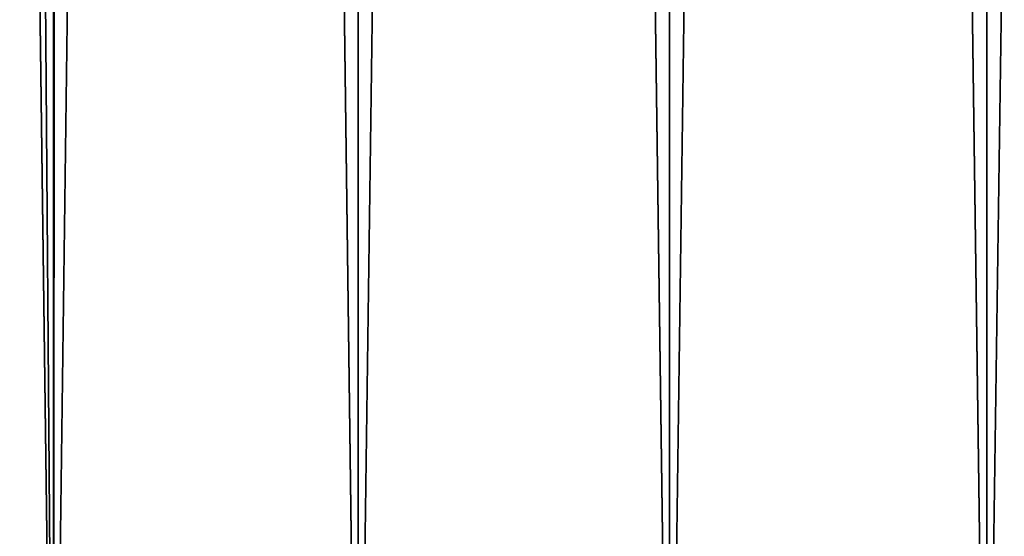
# Model space of a CAD drawing. Header units: millimetres. Extents: x -522 to 188, y -54 to 63.
# Tile 252 of 256: x -5.06 to -2.49, y -35.45 to -34.1. Entities that reach past the tile are written whole.
import ezdxf

# ---------------------------------------------------------------- set-up
doc = ezdxf.new("R2010")
doc.units = ezdxf.units.MM
doc.header["$LTSCALE"] = 65.185185
doc.layers.add('1', color=7, linetype='CONTINUOUS')
doc.layers.add('2', color=7, linetype='CONTINUOUS')

msp = doc.modelspace()

# ---------------------------------------------------------------- linework, layer by layer
at = {"layer": '1', "color": 7, "linetype": 'Continuous'}
for points in [[(-4.1787, 23, -12.3101), (-4.9749, -36.8, -12.0104), (-4.9497, 4.8467, -12.0208), (-4.1787, 23, -12.3101)], [(-4.9749, -36.8, -12.0104), (-4.1787, 23, -12.3101), (-4.1788, -36.8, -12.3101), (-4.9749, -36.8, -12.0104)], [(-4.1788, -36.8, -12.3101), (-3.3646, 23, -12.557), (-3.3647, -36.8, -12.557), (-4.1788, -36.8, -12.3101)], [(-4.1787, 23, -12.3101), (-3.3646, 23, -12.557), (-4.1788, -36.8, -12.3101), (-4.1787, 23, -12.3101)], [(-3.3647, -36.8, -12.557), (-2.5362, 23, -12.7502), (-2.5362, -36.8, -12.7502), (-3.3647, -36.8, -12.557)], [(-3.3646, 23, -12.557), (-2.5362, 23, -12.7502), (-3.3647, -36.8, -12.557), (-3.3646, 23, -12.557)], [(-2.5362, -36.8, -12.7502), (-1.6968, 23, -12.8888), (-1.6969, -36.8, -12.8888), (-2.5362, -36.8, -12.7502)], [(-2.5362, 23, -12.7502), (-1.6968, 23, -12.8888), (-2.5362, -36.8, -12.7502), (-2.5362, 23, -12.7502)], [(-4.9497, 4.8467, -12.0208), (-4.9749, -36.8, -12.0104), (-5.2799, 4.4753, -11.8795), (-4.9497, 4.8467, -12.0208)], [(-4.9749, -36.8, -12.0104), (-5.7498, -36.8, -11.6593), (-5.2799, 4.4753, -11.8795), (-4.9749, -36.8, -12.0104)]]:
    msp.add_3dface(points, dxfattribs=at)
at = {"layer": '2', "color": 7, "linetype": 'Continuous'}
for points in [[(-4.9749, -36.8, 12.0104), (-5.7498, 23, 11.6593), (-5.7498, -36.8, 11.6593), (-4.9749, -36.8, 12.0104)], [(-4.9749, 23, 12.0104), (-5.7498, 23, 11.6593), (-4.9749, -36.8, 12.0104), (-4.9749, 23, 12.0104)], [(-4.1787, 23, 12.3101), (-4.9749, 23, 12.0104), (-4.1788, -36.8, 12.3101), (-4.1787, 23, 12.3101)], [(-4.1788, -36.8, 12.3101), (-4.9749, 23, 12.0104), (-4.9749, -36.8, 12.0104), (-4.1788, -36.8, 12.3101)], [(-3.3647, -36.8, 12.557), (-4.1787, 23, 12.3101), (-4.1788, -36.8, 12.3101), (-3.3647, -36.8, 12.557)], [(-3.3646, 23, 12.557), (-4.1787, 23, 12.3101), (-3.3647, -36.8, 12.557), (-3.3646, 23, 12.557)], [(-2.5362, -36.8, 12.7502), (-3.3646, 23, 12.557), (-3.3647, -36.8, 12.557), (-2.5362, -36.8, 12.7502)], [(-2.5362, 23, 12.7502), (-3.3646, 23, 12.557), (-2.5362, -36.8, 12.7502), (-2.5362, 23, 12.7502)], [(-1.6968, 23, 12.8888), (-2.5362, 23, 12.7502), (-1.6969, -36.8, 12.8888), (-1.6968, 23, 12.8888)], [(-1.6969, -36.8, 12.8888), (-2.5362, 23, 12.7502), (-2.5362, -36.8, 12.7502), (-1.6969, -36.8, 12.8888)]]:
    msp.add_3dface(points, dxfattribs=at)

doc.saveas('drawing.dxf')
